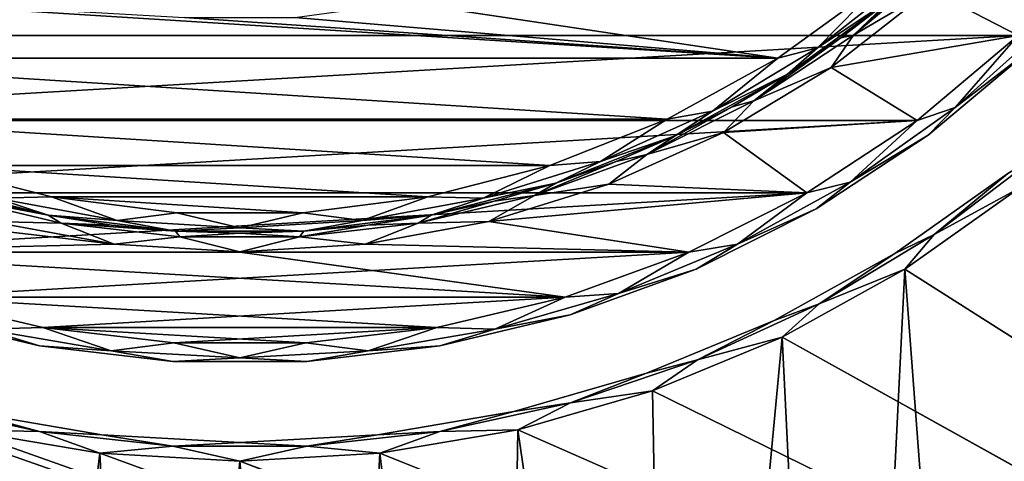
# Model space of a CAD drawing. Header units: millimetres. Extents: x -65 to 65, y -68 to 87.
# Tile 169 of 196: x -2.37 to 8.22, y 35.55 to 40.3. Entities that reach past the tile are written whole.
import ezdxf

# ---------------------------------------------------------------- set-up
doc = ezdxf.new("R2010")
doc.units = ezdxf.units.MM
doc.header["$LTSCALE"] = 65.185185
for name, color, linetype in [('1', 7, 'CONTINUOUS'), ('12', 7, 'CONTINUOUS'), ('27', 7, 'CONTINUOUS'), ('29', 7, 'CONTINUOUS'), ('3', 7, 'CONTINUOUS'), ('30', 7, 'CONTINUOUS'), ('37', 7, 'CONTINUOUS'), ('539', 7, 'CONTINUOUS'), ('544', 7, 'CONTINUOUS'), ('549', 7, 'CONTINUOUS'), ('561', 7, 'CONTINUOUS'), ('563', 7, 'CONTINUOUS'), ('7', 7, 'CONTINUOUS'), ('9', 7, 'CONTINUOUS')]:
    doc.layers.add(name, color=color, linetype=linetype)

msp = doc.modelspace()

# ---------------------------------------------------------------- linework, layer by layer
at = {"layer": '1', "linetype": 'CONTINUOUS'}
for points in [[(9.347, 41.159, 75.5), (8.373, 40.127, 75.5), (7.427, 40.617, 75.5), (9.347, 41.159, 75.5)], [(7.427, 40.617, 75.5), (8.373, 40.127, 75.5), (6.363, 39.783, 75.5), (7.427, 40.617, 75.5)], [(8.373, 40.127, 75.5), (7.286, 39.214, 75.5), (6.363, 39.783, 75.5), (8.373, 40.127, 75.5)], [(6.363, 39.783, 75.5), (7.286, 39.214, 75.5), (5.205, 39.083, 75.5), (6.363, 39.783, 75.5)], [(7.286, 39.214, 75.5), (6.1, 38.435, 75.5), (5.205, 39.083, 75.5), (7.286, 39.214, 75.5)], [(5.205, 39.083, 75.5), (6.1, 38.435, 75.5), (3.972, 38.528, 75.5), (5.205, 39.083, 75.5)], [(3.972, 38.528, 75.5), (6.1, 38.435, 75.5), (2.681, 38.126, 75.5), (3.972, 38.528, 75.5)], [(-4.833, 37.798, 75.5), (-6.1, 38.435, 75.5), (-1.351, 37.882, 75.5), (-4.833, 37.798, 75.5)], [(-1.351, 37.882, 75.5), (-6.1, 38.435, 75.5), (-2.681, 38.126, 75.5), (-1.351, 37.882, 75.5)], [(6.1, 38.435, 75.5), (4.833, 37.798, 75.5), (2.681, 38.126, 75.5), (6.1, 38.435, 75.5)], [(2.681, 38.126, 75.5), (4.833, 37.798, 75.5), (1.351, 37.882, 75.5), (2.681, 38.126, 75.5)], [(0, 37.8, 75.5), (-4.833, 37.798, 75.5), (-1.351, 37.882, 75.5), (0, 37.8, 75.5)], [(1.351, 37.882, 75.5), (4.833, 37.798, 75.5), (0, 37.8, 75.5), (1.351, 37.882, 75.5)], [(-4.833, 37.798, 75.5), (0, 37.8, 75.5), (0, 37.798, 75.5), (-4.833, 37.798, 75.5)], [(-3.5, 37.313, 75.5), (-4.833, 37.798, 75.5), (3.5, 37.313, 75.5), (-3.5, 37.313, 75.5)], [(-4.833, 37.798, 75.5), (0, 37.798, 75.5), (3.5, 37.313, 75.5), (-4.833, 37.798, 75.5)], [(4.833, 37.798, 75.5), (0, 37.798, 75.5), (0, 37.8, 75.5), (4.833, 37.798, 75.5)], [(4.833, 37.798, 75.5), (3.5, 37.313, 75.5), (0, 37.798, 75.5), (4.833, 37.798, 75.5)], [(-2.119, 36.986, 75.5), (-3.5, 37.313, 75.5), (2.119, 36.986, 75.5), (-2.119, 36.986, 75.5)], [(2.119, 36.986, 75.5), (-3.5, 37.313, 75.5), (3.5, 37.313, 75.5), (2.119, 36.986, 75.5)], [(-0.71, 36.821, 75.5), (-2.119, 36.986, 75.5), (0.71, 36.821, 75.5), (-0.71, 36.821, 75.5)], [(0.71, 36.821, 75.5), (-2.119, 36.986, 75.5), (2.119, 36.986, 75.5), (0.71, 36.821, 75.5)]]:
    msp.add_3dface(points, dxfattribs=at)
at = {"layer": '12', "linetype": 'CONTINUOUS'}
for points in [[(7.405, 39.054, 75.7), (8.509, 39.981, 75.7), (7.405, 39.054, 88.3), (7.405, 39.054, 75.7)], [(7.405, 39.054, 88.3), (8.509, 39.981, 75.7), (8.509, 39.981, 88.3), (7.405, 39.054, 88.3)], [(6.2, 38.261, 75.7), (7.405, 39.054, 75.7), (6.2, 38.261, 88.3), (6.2, 38.261, 75.7)], [(6.2, 38.261, 88.3), (7.405, 39.054, 75.7), (7.405, 39.054, 88.3), (6.2, 38.261, 88.3)], [(4.911, 37.614, 75.7), (6.2, 38.261, 75.7), (4.911, 37.614, 88.3), (4.911, 37.614, 75.7)], [(4.911, 37.614, 88.3), (6.2, 38.261, 75.7), (6.2, 38.261, 88.3), (4.911, 37.614, 88.3)], [(3.556, 37.121, 75.7), (4.911, 37.614, 75.7), (3.556, 37.121, 88.3), (3.556, 37.121, 75.7)], [(3.556, 37.121, 88.3), (4.911, 37.614, 75.7), (4.911, 37.614, 88.3), (3.556, 37.121, 88.3)], [(-3.556, 37.121, 75.7), (-2.153, 36.788, 75.7), (-3.556, 37.121, 88.3), (-3.556, 37.121, 75.7)], [(-3.556, 37.121, 88.3), (-2.153, 36.788, 75.7), (-2.153, 36.788, 88.3), (-3.556, 37.121, 88.3)], [(2.153, 36.788, 75.7), (3.556, 37.121, 75.7), (2.153, 36.788, 88.3), (2.153, 36.788, 75.7)], [(2.153, 36.788, 88.3), (3.556, 37.121, 75.7), (3.556, 37.121, 88.3), (2.153, 36.788, 88.3)], [(-2.153, 36.788, 75.7), (-0.721, 36.621, 75.7), (-2.153, 36.788, 88.3), (-2.153, 36.788, 75.7)], [(-2.153, 36.788, 88.3), (-0.721, 36.621, 75.7), (-0.721, 36.621, 88.3), (-2.153, 36.788, 88.3)], [(0.721, 36.621, 75.7), (2.153, 36.788, 75.7), (0.721, 36.621, 88.3), (0.721, 36.621, 75.7)], [(0.721, 36.621, 88.3), (2.153, 36.788, 75.7), (2.153, 36.788, 88.3), (0.721, 36.621, 88.3)], [(-0.721, 36.621, 75.7), (0.721, 36.621, 75.7), (-0.721, 36.621, 88.3), (-0.721, 36.621, 75.7)], [(-0.721, 36.621, 88.3), (0.721, 36.621, 75.7), (0.721, 36.621, 88.3), (-0.721, 36.621, 88.3)]]:
    msp.add_3dface(points, dxfattribs=at)
at = {"layer": '27', "linetype": 'CONTINUOUS'}
for points in [[(7.695, 39.351, 75.559), (8.373, 40.127, 75.5), (8.727, 40.273, 75.559), (7.695, 39.351, 75.559)], [(8.509, 39.981, 75.7), (7.695, 39.351, 75.559), (8.727, 40.273, 75.559), (8.509, 39.981, 75.7)], [(7.286, 39.214, 75.5), (8.373, 40.127, 75.5), (7.695, 39.351, 75.559), (7.286, 39.214, 75.5)], [(8.509, 39.981, 75.7), (7.405, 39.054, 75.7), (7.695, 39.351, 75.559), (8.509, 39.981, 75.7)], [(6.566, 38.55, 75.559), (7.286, 39.214, 75.5), (7.695, 39.351, 75.559), (6.566, 38.55, 75.559)], [(7.405, 39.054, 75.7), (6.566, 38.55, 75.559), (7.695, 39.351, 75.559), (7.405, 39.054, 75.7)], [(6.1, 38.435, 75.5), (7.286, 39.214, 75.5), (6.566, 38.55, 75.559), (6.1, 38.435, 75.5)], [(7.405, 39.054, 75.7), (6.2, 38.261, 75.7), (6.566, 38.55, 75.559), (7.405, 39.054, 75.7)], [(5.355, 37.881, 75.559), (6.1, 38.435, 75.5), (6.566, 38.55, 75.559), (5.355, 37.881, 75.559)], [(6.2, 38.261, 75.7), (5.355, 37.881, 75.559), (6.566, 38.55, 75.559), (6.2, 38.261, 75.7)], [(4.833, 37.798, 75.5), (6.1, 38.435, 75.5), (5.355, 37.881, 75.559), (4.833, 37.798, 75.5)], [(6.2, 38.261, 75.7), (4.911, 37.614, 75.7), (5.355, 37.881, 75.559), (6.2, 38.261, 75.7)], [(4.076, 37.351, 75.559), (4.833, 37.798, 75.5), (5.355, 37.881, 75.559), (4.076, 37.351, 75.559)], [(4.911, 37.614, 75.7), (4.076, 37.351, 75.559), (5.355, 37.881, 75.559), (4.911, 37.614, 75.7)], [(3.5, 37.313, 75.5), (4.833, 37.798, 75.5), (4.076, 37.351, 75.559), (3.5, 37.313, 75.5)], [(4.911, 37.614, 75.7), (3.556, 37.121, 75.7), (4.076, 37.351, 75.559), (4.911, 37.614, 75.7)], [(-3.5, 37.313, 75.5), (-2.119, 36.986, 75.5), (-2.746, 36.968, 75.559), (-3.5, 37.313, 75.5)], [(2.119, 36.986, 75.5), (3.5, 37.313, 75.5), (2.746, 36.968, 75.559), (2.119, 36.986, 75.5)], [(2.746, 36.968, 75.559), (3.5, 37.313, 75.5), (4.076, 37.351, 75.559), (2.746, 36.968, 75.559)], [(3.556, 37.121, 75.7), (2.746, 36.968, 75.559), (4.076, 37.351, 75.559), (3.556, 37.121, 75.7)], [(-2.153, 36.788, 75.7), (-3.556, 37.121, 75.7), (-2.746, 36.968, 75.559), (-2.153, 36.788, 75.7)], [(3.556, 37.121, 75.7), (2.153, 36.788, 75.7), (2.746, 36.968, 75.559), (3.556, 37.121, 75.7)], [(-2.746, 36.968, 75.559), (-2.119, 36.986, 75.5), (-1.382, 36.736, 75.559), (-2.746, 36.968, 75.559)], [(-2.153, 36.788, 75.7), (-2.746, 36.968, 75.559), (-1.382, 36.736, 75.559), (-2.153, 36.788, 75.7)], [(-2.119, 36.986, 75.5), (-0.71, 36.821, 75.5), (-1.382, 36.736, 75.559), (-2.119, 36.986, 75.5)], [(0.71, 36.821, 75.5), (2.119, 36.986, 75.5), (1.382, 36.736, 75.559), (0.71, 36.821, 75.5)], [(1.382, 36.736, 75.559), (2.119, 36.986, 75.5), (2.746, 36.968, 75.559), (1.382, 36.736, 75.559)], [(2.153, 36.788, 75.7), (1.382, 36.736, 75.559), (2.746, 36.968, 75.559), (2.153, 36.788, 75.7)], [(-0.721, 36.621, 75.7), (-2.153, 36.788, 75.7), (-1.382, 36.736, 75.559), (-0.721, 36.621, 75.7)], [(-1.382, 36.736, 75.559), (-0.71, 36.821, 75.5), (0, 36.659, 75.559), (-1.382, 36.736, 75.559)], [(-0.71, 36.821, 75.5), (0.71, 36.821, 75.5), (0, 36.659, 75.559), (-0.71, 36.821, 75.5)], [(0, 36.659, 75.559), (0.71, 36.821, 75.5), (1.382, 36.736, 75.559), (0, 36.659, 75.559)], [(2.153, 36.788, 75.7), (0.721, 36.621, 75.7), (1.382, 36.736, 75.559), (2.153, 36.788, 75.7)], [(-0.721, 36.621, 75.7), (-1.382, 36.736, 75.559), (0, 36.659, 75.559), (-0.721, 36.621, 75.7)], [(0.721, 36.621, 75.7), (-0.721, 36.621, 75.7), (0, 36.659, 75.559), (0.721, 36.621, 75.7)], [(0.721, 36.621, 75.7), (0, 36.659, 75.559), (1.382, 36.736, 75.559), (0.721, 36.621, 75.7)]]:
    msp.add_3dface(points, dxfattribs=at)
at = {"layer": '29', "linetype": 'CONTINUOUS'}
for points in [[(7.012, 40.524, 75.7), (7.53, 40.981, 75.7), (6.604, 40.13, 75.559), (7.012, 40.524, 75.7)], [(6.604, 40.13, 75.559), (7.53, 40.981, 75.7), (7.589, 40.956, 75.559), (6.604, 40.13, 75.559)], [(7.427, 40.617, 75.5), (6.604, 40.13, 75.559), (7.589, 40.956, 75.559), (7.427, 40.617, 75.5)], [(7.427, 40.617, 75.5), (6.363, 39.783, 75.5), (6.604, 40.13, 75.559), (7.427, 40.617, 75.5)], [(6.466, 40.101, 75.7), (7.012, 40.524, 75.7), (6.604, 40.13, 75.559), (6.466, 40.101, 75.7)], [(6.363, 39.783, 75.5), (5.529, 39.423, 75.559), (6.604, 40.13, 75.559), (6.363, 39.783, 75.5)], [(5.529, 39.423, 75.559), (6.466, 40.101, 75.7), (6.604, 40.13, 75.559), (5.529, 39.423, 75.559)], [(5.894, 39.712, 75.7), (6.466, 40.101, 75.7), (5.529, 39.423, 75.559), (5.894, 39.712, 75.7)], [(6.363, 39.783, 75.5), (5.205, 39.083, 75.5), (5.529, 39.423, 75.559), (6.363, 39.783, 75.5)], [(5.299, 39.361, 75.7), (5.894, 39.712, 75.7), (5.529, 39.423, 75.559), (5.299, 39.361, 75.7)], [(5.205, 39.083, 75.5), (4.38, 38.846, 75.559), (5.529, 39.423, 75.559), (5.205, 39.083, 75.5)], [(4.38, 38.846, 75.559), (5.299, 39.361, 75.7), (5.529, 39.423, 75.559), (4.38, 38.846, 75.559)], [(4.684, 39.047, 75.7), (5.299, 39.361, 75.7), (4.38, 38.846, 75.559), (4.684, 39.047, 75.7)], [(5.205, 39.083, 75.5), (3.972, 38.528, 75.5), (4.38, 38.846, 75.559), (5.205, 39.083, 75.5)], [(4.049, 38.772, 75.7), (4.684, 39.047, 75.7), (4.38, 38.846, 75.559), (4.049, 38.772, 75.7)], [(3.972, 38.528, 75.5), (3.172, 38.406, 75.559), (4.38, 38.846, 75.559), (3.972, 38.528, 75.5)], [(3.172, 38.406, 75.559), (4.049, 38.772, 75.7), (4.38, 38.846, 75.559), (3.172, 38.406, 75.559)], [(3.399, 38.538, 75.7), (4.049, 38.772, 75.7), (3.172, 38.406, 75.559), (3.399, 38.538, 75.7)], [(3.972, 38.528, 75.5), (2.681, 38.126, 75.5), (3.172, 38.406, 75.559), (3.972, 38.528, 75.5)], [(2.736, 38.346, 75.7), (3.399, 38.538, 75.7), (3.172, 38.406, 75.559), (2.736, 38.346, 75.7)], [(-2.681, 38.126, 75.5), (-3.172, 38.406, 75.559), (-1.92, 38.109, 75.559), (-2.681, 38.126, 75.5)], [(-2.736, 38.346, 75.7), (-2.061, 38.195, 75.7), (-3.172, 38.406, 75.559), (-2.736, 38.346, 75.7)], [(-3.172, 38.406, 75.559), (-2.061, 38.195, 75.7), (-1.92, 38.109, 75.559), (-3.172, 38.406, 75.559)], [(2.681, 38.126, 75.5), (1.92, 38.109, 75.559), (3.172, 38.406, 75.559), (2.681, 38.126, 75.5)], [(1.92, 38.109, 75.559), (2.736, 38.346, 75.7), (3.172, 38.406, 75.559), (1.92, 38.109, 75.559)], [(2.061, 38.195, 75.7), (2.736, 38.346, 75.7), (1.92, 38.109, 75.559), (2.061, 38.195, 75.7)], [(-2.061, 38.195, 75.7), (-1.379, 38.087, 75.7), (-1.92, 38.109, 75.559), (-2.061, 38.195, 75.7)], [(1.379, 38.087, 75.7), (2.061, 38.195, 75.7), (1.92, 38.109, 75.559), (1.379, 38.087, 75.7)], [(-1.351, 37.882, 75.5), (-2.681, 38.126, 75.5), (-1.92, 38.109, 75.559), (-1.351, 37.882, 75.5)], [(-1.351, 37.882, 75.5), (-1.92, 38.109, 75.559), (-0.643, 37.96, 75.559), (-1.351, 37.882, 75.5)], [(-1.379, 38.087, 75.7), (-0.691, 38.022, 75.7), (-1.92, 38.109, 75.559), (-1.379, 38.087, 75.7)], [(-1.92, 38.109, 75.559), (-0.691, 38.022, 75.7), (-0.643, 37.96, 75.559), (-1.92, 38.109, 75.559)], [(1.351, 37.882, 75.5), (0.643, 37.96, 75.559), (1.92, 38.109, 75.559), (1.351, 37.882, 75.5)], [(0.643, 37.96, 75.559), (1.379, 38.087, 75.7), (1.92, 38.109, 75.559), (0.643, 37.96, 75.559)], [(0.691, 38.022, 75.7), (1.379, 38.087, 75.7), (0.643, 37.96, 75.559), (0.691, 38.022, 75.7)], [(2.681, 38.126, 75.5), (1.351, 37.882, 75.5), (1.92, 38.109, 75.559), (2.681, 38.126, 75.5)], [(0, 37.8, 75.5), (-1.351, 37.882, 75.5), (-0.643, 37.96, 75.559), (0, 37.8, 75.5)], [(-0.691, 38.022, 75.7), (0, 38, 75.7), (-0.643, 37.96, 75.559), (-0.691, 38.022, 75.7)], [(-0.643, 37.96, 75.559), (0, 38, 75.7), (0.643, 37.96, 75.559), (-0.643, 37.96, 75.559)], [(0, 37.8, 75.5), (-0.643, 37.96, 75.559), (0.643, 37.96, 75.559), (0, 37.8, 75.5)], [(0, 38, 75.7), (0.691, 38.022, 75.7), (0.643, 37.96, 75.559), (0, 38, 75.7)], [(1.351, 37.882, 75.5), (0, 37.8, 75.5), (0.643, 37.96, 75.559), (1.351, 37.882, 75.5)]]:
    msp.add_3dface(points, dxfattribs=at)
at = {"layer": '3', "linetype": 'CONTINUOUS'}
for points in [[(-5.788, 39.882, 87), (-6.885, 40.679, 87), (5.788, 39.882, 87), (-5.788, 39.882, 87)], [(5.788, 39.882, 87), (-6.885, 40.679, 87), (-0.594, 40.32, 87), (5.788, 39.882, 87)], [(6.885, 40.679, 87), (5.788, 39.882, 87), (1.771, 40.482, 87), (6.885, 40.679, 87)], [(1.771, 40.482, 87), (5.788, 39.882, 87), (0.594, 40.32, 87), (1.771, 40.482, 87)], [(0.594, 40.32, 87), (5.788, 39.882, 87), (-0.594, 40.32, 87), (0.594, 40.32, 87)], [(-4.599, 39.228, 87), (-5.788, 39.882, 87), (4.599, 39.228, 87), (-4.599, 39.228, 87)], [(4.599, 39.228, 87), (-5.788, 39.882, 87), (5.788, 39.882, 87), (4.599, 39.228, 87)], [(-3.337, 38.729, 87), (-4.599, 39.228, 87), (3.337, 38.729, 87), (-3.337, 38.729, 87)], [(3.337, 38.729, 87), (-4.599, 39.228, 87), (4.599, 39.228, 87), (3.337, 38.729, 87)], [(-2.024, 38.391, 87), (-3.337, 38.729, 87), (2.024, 38.391, 87), (-2.024, 38.391, 87)], [(2.024, 38.391, 87), (-3.337, 38.729, 87), (3.337, 38.729, 87), (2.024, 38.391, 87)], [(-0.678, 38.221, 87), (-2.024, 38.391, 87), (0.678, 38.221, 87), (-0.678, 38.221, 87)], [(0.678, 38.221, 87), (-2.024, 38.391, 87), (2.024, 38.391, 87), (0.678, 38.221, 87)]]:
    msp.add_3dface(points, dxfattribs=at)
at = {"layer": '30', "linetype": 'CONTINUOUS'}
for points in [[(6.215, 39.995, 86.941), (6.885, 40.679, 87), (7.256, 40.81, 86.941), (6.215, 39.995, 86.941)], [(7.012, 40.524, 86.8), (6.215, 39.995, 86.941), (7.256, 40.81, 86.941), (7.012, 40.524, 86.8)], [(5.788, 39.882, 87), (6.885, 40.679, 87), (6.215, 39.995, 86.941), (5.788, 39.882, 87)], [(7.012, 40.524, 86.8), (5.894, 39.712, 86.8), (6.215, 39.995, 86.941), (7.012, 40.524, 86.8)], [(5.085, 39.312, 86.941), (5.788, 39.882, 87), (6.215, 39.995, 86.941), (5.085, 39.312, 86.941)], [(5.894, 39.712, 86.8), (5.085, 39.312, 86.941), (6.215, 39.995, 86.941), (5.894, 39.712, 86.8)], [(4.599, 39.228, 87), (5.788, 39.882, 87), (5.085, 39.312, 86.941), (4.599, 39.228, 87)], [(5.894, 39.712, 86.8), (4.684, 39.047, 86.8), (5.085, 39.312, 86.941), (5.894, 39.712, 86.8)], [(3.88, 38.77, 86.941), (4.599, 39.228, 87), (5.085, 39.312, 86.941), (3.88, 38.77, 86.941)], [(4.684, 39.047, 86.8), (3.88, 38.77, 86.941), (5.085, 39.312, 86.941), (4.684, 39.047, 86.8)], [(3.337, 38.729, 87), (4.599, 39.228, 87), (3.88, 38.77, 86.941), (3.337, 38.729, 87)], [(4.684, 39.047, 86.8), (3.399, 38.538, 86.8), (3.88, 38.77, 86.941), (4.684, 39.047, 86.8)], [(2.618, 38.377, 86.941), (3.337, 38.729, 87), (3.88, 38.77, 86.941), (2.618, 38.377, 86.941)], [(3.399, 38.538, 86.8), (2.618, 38.377, 86.941), (3.88, 38.77, 86.941), (3.399, 38.538, 86.8)], [(-3.337, 38.729, 87), (-2.024, 38.391, 87), (-2.618, 38.377, 86.941), (-3.337, 38.729, 87)], [(2.024, 38.391, 87), (3.337, 38.729, 87), (2.618, 38.377, 86.941), (2.024, 38.391, 87)], [(-2.061, 38.195, 86.8), (-3.399, 38.538, 86.8), (-2.618, 38.377, 86.941), (-2.061, 38.195, 86.8)], [(3.399, 38.538, 86.8), (2.061, 38.195, 86.8), (2.618, 38.377, 86.941), (3.399, 38.538, 86.8)], [(-2.618, 38.377, 86.941), (-2.024, 38.391, 87), (-1.319, 38.138, 86.941), (-2.618, 38.377, 86.941)], [(-2.061, 38.195, 86.8), (-2.618, 38.377, 86.941), (-1.319, 38.138, 86.941), (-2.061, 38.195, 86.8)], [(-2.024, 38.391, 87), (-0.678, 38.221, 87), (-1.319, 38.138, 86.941), (-2.024, 38.391, 87)], [(0.678, 38.221, 87), (2.024, 38.391, 87), (1.319, 38.138, 86.941), (0.678, 38.221, 87)], [(1.319, 38.138, 86.941), (2.024, 38.391, 87), (2.618, 38.377, 86.941), (1.319, 38.138, 86.941)], [(2.061, 38.195, 86.8), (1.319, 38.138, 86.941), (2.618, 38.377, 86.941), (2.061, 38.195, 86.8)], [(-0.691, 38.022, 86.8), (-2.061, 38.195, 86.8), (-1.319, 38.138, 86.941), (-0.691, 38.022, 86.8)], [(-1.319, 38.138, 86.941), (-0.678, 38.221, 87), (0, 38.059, 86.941), (-1.319, 38.138, 86.941)], [(-0.691, 38.022, 86.8), (-1.319, 38.138, 86.941), (0, 38.059, 86.941), (-0.691, 38.022, 86.8)], [(-0.678, 38.221, 87), (0.678, 38.221, 87), (0, 38.059, 86.941), (-0.678, 38.221, 87)], [(0, 38.059, 86.941), (0.678, 38.221, 87), (1.319, 38.138, 86.941), (0, 38.059, 86.941)], [(0.691, 38.022, 86.8), (0, 38.059, 86.941), (1.319, 38.138, 86.941), (0.691, 38.022, 86.8)], [(2.061, 38.195, 86.8), (0.691, 38.022, 86.8), (1.319, 38.138, 86.941), (2.061, 38.195, 86.8)], [(0.691, 38.022, 86.8), (-0.691, 38.022, 86.8), (0, 38.059, 86.941), (0.691, 38.022, 86.8)]]:
    msp.add_3dface(points, dxfattribs=at)
at = {"layer": '37', "linetype": 'CONTINUOUS'}
for points in [[(8.373, 40.127, 88.5), (7.695, 39.351, 88.441), (8.727, 40.273, 88.441), (8.373, 40.127, 88.5)], [(7.695, 39.351, 88.441), (8.509, 39.981, 88.3), (8.727, 40.273, 88.441), (7.695, 39.351, 88.441)], [(8.373, 40.127, 88.5), (7.286, 39.214, 88.5), (7.695, 39.351, 88.441), (8.373, 40.127, 88.5)], [(7.405, 39.054, 88.3), (8.509, 39.981, 88.3), (7.695, 39.351, 88.441), (7.405, 39.054, 88.3)], [(7.286, 39.214, 88.5), (6.566, 38.55, 88.441), (7.695, 39.351, 88.441), (7.286, 39.214, 88.5)], [(6.566, 38.55, 88.441), (7.405, 39.054, 88.3), (7.695, 39.351, 88.441), (6.566, 38.55, 88.441)], [(7.286, 39.214, 88.5), (6.1, 38.435, 88.5), (6.566, 38.55, 88.441), (7.286, 39.214, 88.5)], [(6.2, 38.261, 88.3), (7.405, 39.054, 88.3), (6.566, 38.55, 88.441), (6.2, 38.261, 88.3)], [(6.1, 38.435, 88.5), (5.355, 37.881, 88.441), (6.566, 38.55, 88.441), (6.1, 38.435, 88.5)], [(5.355, 37.881, 88.441), (6.2, 38.261, 88.3), (6.566, 38.55, 88.441), (5.355, 37.881, 88.441)], [(6.1, 38.435, 88.5), (4.833, 37.798, 88.5), (5.355, 37.881, 88.441), (6.1, 38.435, 88.5)], [(4.911, 37.614, 88.3), (6.2, 38.261, 88.3), (5.355, 37.881, 88.441), (4.911, 37.614, 88.3)], [(4.833, 37.798, 88.5), (4.076, 37.351, 88.441), (5.355, 37.881, 88.441), (4.833, 37.798, 88.5)], [(4.076, 37.351, 88.441), (4.911, 37.614, 88.3), (5.355, 37.881, 88.441), (4.076, 37.351, 88.441)], [(4.833, 37.798, 88.5), (3.5, 37.313, 88.5), (4.076, 37.351, 88.441), (4.833, 37.798, 88.5)], [(3.556, 37.121, 88.3), (4.911, 37.614, 88.3), (4.076, 37.351, 88.441), (3.556, 37.121, 88.3)], [(-2.119, 36.986, 88.5), (-3.5, 37.313, 88.5), (-2.746, 36.968, 88.441), (-2.119, 36.986, 88.5)], [(3.5, 37.313, 88.5), (2.119, 36.986, 88.5), (2.746, 36.968, 88.441), (3.5, 37.313, 88.5)], [(3.5, 37.313, 88.5), (2.746, 36.968, 88.441), (4.076, 37.351, 88.441), (3.5, 37.313, 88.5)], [(2.746, 36.968, 88.441), (3.556, 37.121, 88.3), (4.076, 37.351, 88.441), (2.746, 36.968, 88.441)], [(-3.556, 37.121, 88.3), (-2.153, 36.788, 88.3), (-2.746, 36.968, 88.441), (-3.556, 37.121, 88.3)], [(2.153, 36.788, 88.3), (3.556, 37.121, 88.3), (2.746, 36.968, 88.441), (2.153, 36.788, 88.3)], [(-2.119, 36.986, 88.5), (-2.746, 36.968, 88.441), (-1.382, 36.736, 88.441), (-2.119, 36.986, 88.5)], [(-2.746, 36.968, 88.441), (-2.153, 36.788, 88.3), (-1.382, 36.736, 88.441), (-2.746, 36.968, 88.441)], [(-0.71, 36.821, 88.5), (-2.119, 36.986, 88.5), (-1.382, 36.736, 88.441), (-0.71, 36.821, 88.5)], [(2.119, 36.986, 88.5), (0.71, 36.821, 88.5), (1.382, 36.736, 88.441), (2.119, 36.986, 88.5)], [(2.119, 36.986, 88.5), (1.382, 36.736, 88.441), (2.746, 36.968, 88.441), (2.119, 36.986, 88.5)], [(1.382, 36.736, 88.441), (2.153, 36.788, 88.3), (2.746, 36.968, 88.441), (1.382, 36.736, 88.441)], [(-2.153, 36.788, 88.3), (-0.721, 36.621, 88.3), (-1.382, 36.736, 88.441), (-2.153, 36.788, 88.3)], [(-0.71, 36.821, 88.5), (-1.382, 36.736, 88.441), (0, 36.659, 88.441), (-0.71, 36.821, 88.5)], [(0.71, 36.821, 88.5), (-0.71, 36.821, 88.5), (0, 36.659, 88.441), (0.71, 36.821, 88.5)], [(0.71, 36.821, 88.5), (0, 36.659, 88.441), (1.382, 36.736, 88.441), (0.71, 36.821, 88.5)], [(0.721, 36.621, 88.3), (2.153, 36.788, 88.3), (1.382, 36.736, 88.441), (0.721, 36.621, 88.3)], [(-1.382, 36.736, 88.441), (-0.721, 36.621, 88.3), (0, 36.659, 88.441), (-1.382, 36.736, 88.441)], [(-0.721, 36.621, 88.3), (0.721, 36.621, 88.3), (0, 36.659, 88.441), (-0.721, 36.621, 88.3)], [(0, 36.659, 88.441), (0.721, 36.621, 88.3), (1.382, 36.736, 88.441), (0, 36.659, 88.441)]]:
    msp.add_3dface(points, dxfattribs=at)
at = {"layer": '539', "linetype": 'CONTINUOUS'}
for points in [[(8.386, 38.484, 87.5), (7.156, 37.612, 87.5), (8.234, 23.264, 87.5), (8.386, 38.484, 87.5)], [(7.156, 37.612, 87.5), (5.836, 36.882, 87.5), (6.474, 23.925, 87.5), (7.156, 37.612, 87.5)], [(8.234, 23.264, 87.5), (7.156, 37.612, 87.5), (6.474, 23.925, 87.5), (8.234, 23.264, 87.5)], [(5.836, 36.882, 87.5), (4.442, 36.305, 87.5), (4.662, 24.425, 87.5), (5.836, 36.882, 87.5)], [(6.474, 23.925, 87.5), (5.836, 36.882, 87.5), (4.662, 24.425, 87.5), (6.474, 23.925, 87.5)], [(4.442, 36.305, 87.5), (2.993, 35.887, 87.5), (4.662, 24.425, 87.5), (4.442, 36.305, 87.5)], [(-1.506, 35.635, 87.5), (-2.993, 35.887, 87.5), (-2.812, 24.76, 87.5), (-1.506, 35.635, 87.5)], [(2.993, 35.887, 87.5), (1.506, 35.635, 87.5), (2.812, 24.76, 87.5), (2.993, 35.887, 87.5)], [(4.662, 24.425, 87.5), (2.993, 35.887, 87.5), (2.812, 24.76, 87.5), (4.662, 24.425, 87.5)], [(-0.94, 24.929, 87.5), (-1.506, 35.635, 87.5), (-2.812, 24.76, 87.5), (-0.94, 24.929, 87.5)], [(0, 35.55, 87.5), (-1.506, 35.635, 87.5), (-0.94, 24.929, 87.5), (0, 35.55, 87.5)], [(1.506, 35.635, 87.5), (0, 35.55, 87.5), (0.94, 24.929, 87.5), (1.506, 35.635, 87.5)], [(2.812, 24.76, 87.5), (1.506, 35.635, 87.5), (0.94, 24.929, 87.5), (2.812, 24.76, 87.5)], [(0.94, 24.929, 87.5), (0, 35.55, 87.5), (-0.94, 24.929, 87.5), (0.94, 24.929, 87.5)]]:
    msp.add_3dface(points, dxfattribs=at)
at = {"layer": '544', "linetype": 'CONTINUOUS'}
for points in [[(7.156, 37.612, 85), (8.386, 38.484, 85), (25.722, 25.826, 85), (7.156, 37.612, 85)], [(5.836, 36.882, 85), (7.156, 37.612, 85), (25.722, 25.826, 85), (5.836, 36.882, 85)], [(4.442, 36.305, 85), (5.836, 36.882, 85), (25.031, 26.196, 85), (4.442, 36.305, 85)], [(25.031, 26.196, 85), (5.836, 36.882, 85), (25.722, 25.826, 85), (25.031, 26.196, 85)], [(-4.442, 36.305, 85), (23.5, 26.5, 85), (-23.5, 26.5, 85), (-4.442, 36.305, 85)], [(-4.442, 36.305, 85), (-2.993, 35.887, 85), (23.5, 26.5, 85), (-4.442, 36.305, 85)], [(2.993, 35.887, 85), (4.442, 36.305, 85), (25.031, 26.196, 85), (2.993, 35.887, 85)], [(-2.993, 35.887, 85), (-1.506, 35.635, 85), (23.5, 26.5, 85), (-2.993, 35.887, 85)], [(1.506, 35.635, 85), (2.993, 35.887, 85), (25.031, 26.196, 85), (1.506, 35.635, 85)], [(-1.506, 35.635, 85), (0, 35.55, 85), (23.5, 26.5, 85), (-1.506, 35.635, 85)], [(0, 35.55, 85), (1.506, 35.635, 85), (25.031, 26.196, 85), (0, 35.55, 85)], [(23.5, 26.5, 85), (0, 35.55, 85), (24.28, 26.423, 85), (23.5, 26.5, 85)], [(24.28, 26.423, 85), (0, 35.55, 85), (25.031, 26.196, 85), (24.28, 26.423, 85)]]:
    msp.add_3dface(points, dxfattribs=at)
at = {"layer": '549', "linetype": 'CONTINUOUS'}
for points in [[(8.261, 38.641, 85.2), (7.049, 37.781, 85.2), (8.261, 38.641, 87.3), (8.261, 38.641, 85.2)], [(8.261, 38.641, 87.3), (7.049, 37.781, 85.2), (7.049, 37.781, 87.3), (8.261, 38.641, 87.3)], [(7.049, 37.781, 85.2), (5.749, 37.062, 85.2), (7.049, 37.781, 87.3), (7.049, 37.781, 85.2)], [(7.049, 37.781, 87.3), (5.749, 37.062, 85.2), (5.749, 37.062, 87.3), (7.049, 37.781, 87.3)], [(5.749, 37.062, 85.2), (4.376, 36.494, 85.2), (5.749, 37.062, 87.3), (5.749, 37.062, 85.2)], [(5.749, 37.062, 87.3), (4.376, 36.494, 85.2), (4.376, 36.494, 87.3), (5.749, 37.062, 87.3)], [(4.376, 36.494, 85.2), (2.948, 36.082, 85.2), (4.376, 36.494, 87.3), (4.376, 36.494, 85.2)], [(4.376, 36.494, 87.3), (2.948, 36.082, 85.2), (2.948, 36.082, 87.3), (4.376, 36.494, 87.3)], [(-1.484, 35.833, 85.2), (-2.948, 36.082, 85.2), (-1.484, 35.833, 87.3), (-1.484, 35.833, 85.2)], [(-1.484, 35.833, 87.3), (-2.948, 36.082, 85.2), (-2.948, 36.082, 87.3), (-1.484, 35.833, 87.3)], [(2.948, 36.082, 85.2), (1.484, 35.833, 85.2), (2.948, 36.082, 87.3), (2.948, 36.082, 85.2)], [(2.948, 36.082, 87.3), (1.484, 35.833, 85.2), (1.484, 35.833, 87.3), (2.948, 36.082, 87.3)], [(0, 35.75, 85.2), (-1.484, 35.833, 85.2), (0, 35.75, 87.3), (0, 35.75, 85.2)], [(0, 35.75, 87.3), (-1.484, 35.833, 85.2), (-1.484, 35.833, 87.3), (0, 35.75, 87.3)], [(1.484, 35.833, 85.2), (0, 35.75, 85.2), (1.484, 35.833, 87.3), (1.484, 35.833, 85.2)], [(1.484, 35.833, 87.3), (0, 35.75, 85.2), (0, 35.75, 87.3), (1.484, 35.833, 87.3)]]:
    msp.add_3dface(points, dxfattribs=at)
at = {"layer": '561', "linetype": 'CONTINUOUS'}
for points in [[(8.616, 38.857, 85.059), (8.386, 38.484, 85), (7.469, 37.985, 85.059), (8.616, 38.857, 85.059)], [(8.261, 38.641, 85.2), (8.616, 38.857, 85.059), (7.469, 37.985, 85.059), (8.261, 38.641, 85.2)], [(7.049, 37.781, 85.2), (8.261, 38.641, 85.2), (7.469, 37.985, 85.059), (7.049, 37.781, 85.2)], [(8.386, 38.484, 85), (7.156, 37.612, 85), (7.469, 37.985, 85.059), (8.386, 38.484, 85)], [(7.469, 37.985, 85.059), (7.156, 37.612, 85), (6.234, 37.242, 85.059), (7.469, 37.985, 85.059)], [(7.049, 37.781, 85.2), (7.469, 37.985, 85.059), (6.234, 37.242, 85.059), (7.049, 37.781, 85.2)], [(5.749, 37.062, 85.2), (7.049, 37.781, 85.2), (6.234, 37.242, 85.059), (5.749, 37.062, 85.2)], [(7.156, 37.612, 85), (5.836, 36.882, 85), (6.234, 37.242, 85.059), (7.156, 37.612, 85)], [(6.234, 37.242, 85.059), (5.836, 36.882, 85), (4.926, 36.637, 85.059), (6.234, 37.242, 85.059)], [(5.749, 37.062, 85.2), (6.234, 37.242, 85.059), (4.926, 36.637, 85.059), (5.749, 37.062, 85.2)], [(4.376, 36.494, 85.2), (5.749, 37.062, 85.2), (4.926, 36.637, 85.059), (4.376, 36.494, 85.2)], [(5.836, 36.882, 85), (4.442, 36.305, 85), (4.926, 36.637, 85.059), (5.836, 36.882, 85)], [(4.926, 36.637, 85.059), (4.442, 36.305, 85), (3.56, 36.177, 85.059), (4.926, 36.637, 85.059)], [(4.376, 36.494, 85.2), (4.926, 36.637, 85.059), (3.56, 36.177, 85.059), (4.376, 36.494, 85.2)], [(2.948, 36.082, 85.2), (4.376, 36.494, 85.2), (3.56, 36.177, 85.059), (2.948, 36.082, 85.2)], [(4.442, 36.305, 85), (2.993, 35.887, 85), (3.56, 36.177, 85.059), (4.442, 36.305, 85)], [(-2.153, 35.867, 85.059), (-2.993, 35.887, 85), (-3.56, 36.177, 85.059), (-2.153, 35.867, 85.059)], [(-2.948, 36.082, 85.2), (-2.153, 35.867, 85.059), (-3.56, 36.177, 85.059), (-2.948, 36.082, 85.2)], [(3.56, 36.177, 85.059), (2.993, 35.887, 85), (2.153, 35.867, 85.059), (3.56, 36.177, 85.059)], [(2.948, 36.082, 85.2), (3.56, 36.177, 85.059), (2.153, 35.867, 85.059), (2.948, 36.082, 85.2)], [(-2.948, 36.082, 85.2), (-1.484, 35.833, 85.2), (-2.153, 35.867, 85.059), (-2.948, 36.082, 85.2)], [(1.484, 35.833, 85.2), (2.948, 36.082, 85.2), (2.153, 35.867, 85.059), (1.484, 35.833, 85.2)], [(-1.506, 35.635, 85), (-2.993, 35.887, 85), (-2.153, 35.867, 85.059), (-1.506, 35.635, 85)], [(-0.721, 35.711, 85.059), (-1.506, 35.635, 85), (-2.153, 35.867, 85.059), (-0.721, 35.711, 85.059)], [(-1.484, 35.833, 85.2), (-0.721, 35.711, 85.059), (-2.153, 35.867, 85.059), (-1.484, 35.833, 85.2)], [(-1.484, 35.833, 85.2), (0, 35.75, 85.2), (-0.721, 35.711, 85.059), (-1.484, 35.833, 85.2)], [(0, 35.75, 85.2), (1.484, 35.833, 85.2), (0.721, 35.711, 85.059), (0, 35.75, 85.2)], [(2.153, 35.867, 85.059), (1.506, 35.635, 85), (0.721, 35.711, 85.059), (2.153, 35.867, 85.059)], [(1.484, 35.833, 85.2), (2.153, 35.867, 85.059), (0.721, 35.711, 85.059), (1.484, 35.833, 85.2)], [(2.993, 35.887, 85), (1.506, 35.635, 85), (2.153, 35.867, 85.059), (2.993, 35.887, 85)], [(0, 35.55, 85), (-1.506, 35.635, 85), (-0.721, 35.711, 85.059), (0, 35.55, 85)], [(0, 35.75, 85.2), (0.721, 35.711, 85.059), (-0.721, 35.711, 85.059), (0, 35.75, 85.2)], [(0.721, 35.711, 85.059), (0, 35.55, 85), (-0.721, 35.711, 85.059), (0.721, 35.711, 85.059)], [(1.506, 35.635, 85), (0, 35.55, 85), (0.721, 35.711, 85.059), (1.506, 35.635, 85)]]:
    msp.add_3dface(points, dxfattribs=at)
at = {"layer": '563', "linetype": 'CONTINUOUS'}
for points in [[(7.469, 37.985, 87.441), (8.386, 38.484, 87.5), (8.616, 38.857, 87.441), (7.469, 37.985, 87.441)], [(8.261, 38.641, 87.3), (7.469, 37.985, 87.441), (8.616, 38.857, 87.441), (8.261, 38.641, 87.3)], [(8.261, 38.641, 87.3), (7.049, 37.781, 87.3), (7.469, 37.985, 87.441), (8.261, 38.641, 87.3)], [(7.156, 37.612, 87.5), (8.386, 38.484, 87.5), (7.469, 37.985, 87.441), (7.156, 37.612, 87.5)], [(6.234, 37.242, 87.441), (7.156, 37.612, 87.5), (7.469, 37.985, 87.441), (6.234, 37.242, 87.441)], [(7.049, 37.781, 87.3), (6.234, 37.242, 87.441), (7.469, 37.985, 87.441), (7.049, 37.781, 87.3)], [(7.049, 37.781, 87.3), (5.749, 37.062, 87.3), (6.234, 37.242, 87.441), (7.049, 37.781, 87.3)], [(5.836, 36.882, 87.5), (7.156, 37.612, 87.5), (6.234, 37.242, 87.441), (5.836, 36.882, 87.5)], [(4.926, 36.637, 87.441), (5.836, 36.882, 87.5), (6.234, 37.242, 87.441), (4.926, 36.637, 87.441)], [(5.749, 37.062, 87.3), (4.926, 36.637, 87.441), (6.234, 37.242, 87.441), (5.749, 37.062, 87.3)], [(5.749, 37.062, 87.3), (4.376, 36.494, 87.3), (4.926, 36.637, 87.441), (5.749, 37.062, 87.3)], [(4.442, 36.305, 87.5), (5.836, 36.882, 87.5), (4.926, 36.637, 87.441), (4.442, 36.305, 87.5)], [(3.56, 36.177, 87.441), (4.442, 36.305, 87.5), (4.926, 36.637, 87.441), (3.56, 36.177, 87.441)], [(4.376, 36.494, 87.3), (3.56, 36.177, 87.441), (4.926, 36.637, 87.441), (4.376, 36.494, 87.3)], [(4.376, 36.494, 87.3), (2.948, 36.082, 87.3), (3.56, 36.177, 87.441), (4.376, 36.494, 87.3)], [(2.993, 35.887, 87.5), (4.442, 36.305, 87.5), (3.56, 36.177, 87.441), (2.993, 35.887, 87.5)], [(-3.56, 36.177, 87.441), (-2.993, 35.887, 87.5), (-2.153, 35.867, 87.441), (-3.56, 36.177, 87.441)], [(-2.948, 36.082, 87.3), (-3.56, 36.177, 87.441), (-2.153, 35.867, 87.441), (-2.948, 36.082, 87.3)], [(2.153, 35.867, 87.441), (2.993, 35.887, 87.5), (3.56, 36.177, 87.441), (2.153, 35.867, 87.441)], [(2.948, 36.082, 87.3), (2.153, 35.867, 87.441), (3.56, 36.177, 87.441), (2.948, 36.082, 87.3)], [(-1.484, 35.833, 87.3), (-2.948, 36.082, 87.3), (-2.153, 35.867, 87.441), (-1.484, 35.833, 87.3)], [(2.948, 36.082, 87.3), (1.484, 35.833, 87.3), (2.153, 35.867, 87.441), (2.948, 36.082, 87.3)], [(-2.993, 35.887, 87.5), (-1.506, 35.635, 87.5), (-2.153, 35.867, 87.441), (-2.993, 35.887, 87.5)], [(-2.153, 35.867, 87.441), (-1.506, 35.635, 87.5), (-0.721, 35.711, 87.441), (-2.153, 35.867, 87.441)], [(-1.484, 35.833, 87.3), (-2.153, 35.867, 87.441), (-0.721, 35.711, 87.441), (-1.484, 35.833, 87.3)], [(0, 35.75, 87.3), (-1.484, 35.833, 87.3), (-0.721, 35.711, 87.441), (0, 35.75, 87.3)], [(1.484, 35.833, 87.3), (0, 35.75, 87.3), (0.721, 35.711, 87.441), (1.484, 35.833, 87.3)], [(0.721, 35.711, 87.441), (1.506, 35.635, 87.5), (2.153, 35.867, 87.441), (0.721, 35.711, 87.441)], [(1.484, 35.833, 87.3), (0.721, 35.711, 87.441), (2.153, 35.867, 87.441), (1.484, 35.833, 87.3)], [(1.506, 35.635, 87.5), (2.993, 35.887, 87.5), (2.153, 35.867, 87.441), (1.506, 35.635, 87.5)], [(-1.506, 35.635, 87.5), (0, 35.55, 87.5), (-0.721, 35.711, 87.441), (-1.506, 35.635, 87.5)], [(0, 35.75, 87.3), (-0.721, 35.711, 87.441), (0.721, 35.711, 87.441), (0, 35.75, 87.3)], [(-0.721, 35.711, 87.441), (0, 35.55, 87.5), (0.721, 35.711, 87.441), (-0.721, 35.711, 87.441)], [(0, 35.55, 87.5), (1.506, 35.635, 87.5), (0.721, 35.711, 87.441), (0, 35.55, 87.5)]]:
    msp.add_3dface(points, dxfattribs=at)
at = {"layer": '7', "linetype": 'CONTINUOUS'}
for points in [[(-8.373, 40.127, 88.5), (9.347, 41.159, 88.5), (-9.347, 41.159, 88.5), (-8.373, 40.127, 88.5)], [(8.373, 40.127, 88.5), (9.347, 41.159, 88.5), (-8.373, 40.127, 88.5), (8.373, 40.127, 88.5)], [(-7.286, 39.214, 88.5), (8.373, 40.127, 88.5), (-8.373, 40.127, 88.5), (-7.286, 39.214, 88.5)], [(7.286, 39.214, 88.5), (8.373, 40.127, 88.5), (-7.286, 39.214, 88.5), (7.286, 39.214, 88.5)], [(-6.1, 38.435, 88.5), (7.286, 39.214, 88.5), (-7.286, 39.214, 88.5), (-6.1, 38.435, 88.5)], [(6.1, 38.435, 88.5), (7.286, 39.214, 88.5), (-6.1, 38.435, 88.5), (6.1, 38.435, 88.5)], [(-4.833, 37.798, 88.5), (6.1, 38.435, 88.5), (-6.1, 38.435, 88.5), (-4.833, 37.798, 88.5)], [(4.833, 37.798, 88.5), (6.1, 38.435, 88.5), (-4.833, 37.798, 88.5), (4.833, 37.798, 88.5)], [(-3.5, 37.313, 88.5), (4.833, 37.798, 88.5), (-4.833, 37.798, 88.5), (-3.5, 37.313, 88.5)], [(3.5, 37.313, 88.5), (4.833, 37.798, 88.5), (-3.5, 37.313, 88.5), (3.5, 37.313, 88.5)], [(-2.119, 36.986, 88.5), (3.5, 37.313, 88.5), (-3.5, 37.313, 88.5), (-2.119, 36.986, 88.5)], [(2.119, 36.986, 88.5), (3.5, 37.313, 88.5), (-2.119, 36.986, 88.5), (2.119, 36.986, 88.5)], [(-0.71, 36.821, 88.5), (2.119, 36.986, 88.5), (-2.119, 36.986, 88.5), (-0.71, 36.821, 88.5)], [(0.71, 36.821, 88.5), (2.119, 36.986, 88.5), (-0.71, 36.821, 88.5), (0.71, 36.821, 88.5)]]:
    msp.add_3dface(points, dxfattribs=at)
at = {"layer": '9', "linetype": 'CONTINUOUS'}
for points in [[(5.894, 39.712, 86.8), (7.012, 40.524, 86.8), (5.894, 39.712, 75.7), (5.894, 39.712, 86.8)], [(5.894, 39.712, 75.7), (7.012, 40.524, 86.8), (6.466, 40.101, 75.7), (5.894, 39.712, 75.7)], [(6.466, 40.101, 75.7), (7.012, 40.524, 86.8), (7.012, 40.524, 75.7), (6.466, 40.101, 75.7)], [(4.684, 39.047, 86.8), (5.894, 39.712, 86.8), (4.684, 39.047, 75.7), (4.684, 39.047, 86.8)], [(4.684, 39.047, 75.7), (5.894, 39.712, 86.8), (5.299, 39.361, 75.7), (4.684, 39.047, 75.7)], [(5.299, 39.361, 75.7), (5.894, 39.712, 86.8), (5.894, 39.712, 75.7), (5.299, 39.361, 75.7)], [(3.399, 38.538, 86.8), (4.684, 39.047, 86.8), (3.399, 38.538, 75.7), (3.399, 38.538, 86.8)], [(3.399, 38.538, 75.7), (4.684, 39.047, 86.8), (4.049, 38.772, 75.7), (3.399, 38.538, 75.7)], [(4.049, 38.772, 75.7), (4.684, 39.047, 86.8), (4.684, 39.047, 75.7), (4.049, 38.772, 75.7)], [(-3.399, 38.538, 86.8), (-2.061, 38.195, 86.8), (-3.399, 38.538, 75.7), (-3.399, 38.538, 86.8)], [(-3.399, 38.538, 75.7), (-2.061, 38.195, 86.8), (-2.736, 38.346, 75.7), (-3.399, 38.538, 75.7)], [(2.061, 38.195, 86.8), (3.399, 38.538, 86.8), (2.061, 38.195, 75.7), (2.061, 38.195, 86.8)], [(2.061, 38.195, 75.7), (3.399, 38.538, 86.8), (2.736, 38.346, 75.7), (2.061, 38.195, 75.7)], [(2.736, 38.346, 75.7), (3.399, 38.538, 86.8), (3.399, 38.538, 75.7), (2.736, 38.346, 75.7)], [(-2.736, 38.346, 75.7), (-2.061, 38.195, 86.8), (-2.061, 38.195, 75.7), (-2.736, 38.346, 75.7)], [(-2.061, 38.195, 86.8), (-0.691, 38.022, 86.8), (-2.061, 38.195, 75.7), (-2.061, 38.195, 86.8)], [(-2.061, 38.195, 75.7), (-0.691, 38.022, 86.8), (-1.379, 38.087, 75.7), (-2.061, 38.195, 75.7)], [(0.691, 38.022, 86.8), (2.061, 38.195, 86.8), (0.691, 38.022, 75.7), (0.691, 38.022, 86.8)], [(0.691, 38.022, 75.7), (2.061, 38.195, 86.8), (1.379, 38.087, 75.7), (0.691, 38.022, 75.7)], [(1.379, 38.087, 75.7), (2.061, 38.195, 86.8), (2.061, 38.195, 75.7), (1.379, 38.087, 75.7)], [(-1.379, 38.087, 75.7), (-0.691, 38.022, 86.8), (-0.691, 38.022, 75.7), (-1.379, 38.087, 75.7)], [(-0.691, 38.022, 86.8), (0.691, 38.022, 86.8), (-0.691, 38.022, 75.7), (-0.691, 38.022, 86.8)], [(-0.691, 38.022, 75.7), (0.691, 38.022, 86.8), (0, 38, 75.7), (-0.691, 38.022, 75.7)], [(0, 38, 75.7), (0.691, 38.022, 86.8), (0.691, 38.022, 75.7), (0, 38, 75.7)]]:
    msp.add_3dface(points, dxfattribs=at)

doc.saveas('drawing.dxf')
